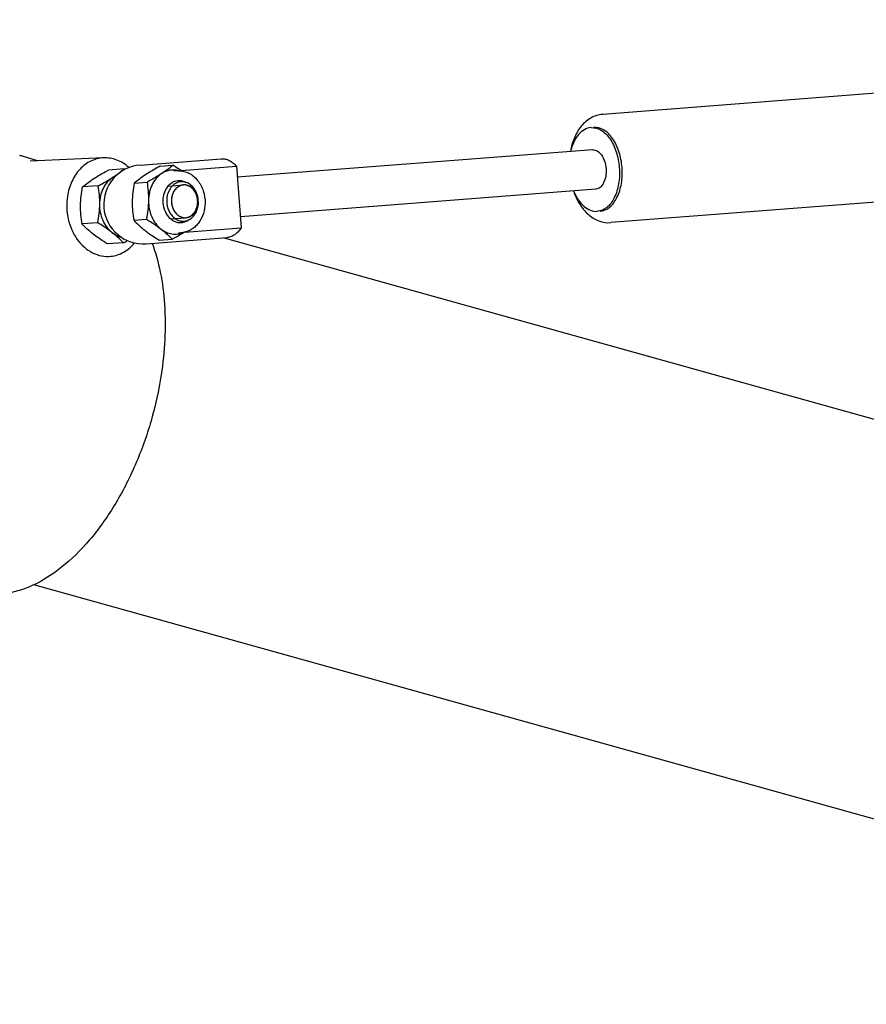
# Model space of a CAD drawing. Extents: x 0 to 420, y 0 to 297.
# Tile 10 of 13: x 337 to 361, y 112 to 140. Entities that reach past the tile are written whole.
import ezdxf

# ---------------------------------------------------------------- set-up
doc = ezdxf.new("R2010")
doc.units = 0
doc.header["$LTSCALE"] = 23.1
for name, color, linetype in [('102182_DXF_CONTINUOUS_LINE', 7, 'CONTINUOUS'), ('105-561-01_DXF_CONTINUOUS_', 7, 'CONTINUOUS'), ('9900055_DXF_CONTINUOUS_LIN', 7, 'CONTINUOUS'), ('9900438_DXF_CONTINUOUS_LIN', 7, 'CONTINUOUS'), ('GAS_SPRING_BDXF_CONTINUOUS', 7, 'CONTINUOUS'), ('LOCK_NUT_M8_DXF_CONTINUOUS', 7, 'CONTINUOUS')]:
    doc.layers.add(name, color=color, linetype=linetype)

msp = doc.modelspace()

# ---------------------------------------------------------------- linework, layer by layer
at = {"layer": '102182_DXF_CONTINUOUS_LINE', "color": 7, "linetype": 'CONTINUOUS'}
for p, q in [((382.547, 122.902), (342.682, 134.033)), ((379.633, 112.468), (337.362, 124.27))]:
    msp.add_line(p, q, dxfattribs=at)
at = {"layer": '105-561-01_DXF_CONTINUOUS_', "color": 7, "linetype": 'CONTINUOUS'}
for p, q in [((337.467, 136.2), (337.066, 136.321)), ((339.321, 136.283), (337.255, 136.19)), ((339.467, 133.507), (339.467, 133.507))]:
    msp.add_line(p, q, dxfattribs=at)
msp.add_arc((336.345, 133.937), 2.491, 73.1771, 75.6231, dxfattribs=at)
for points, knots in [([(339.321, 136.283), (339.2, 136.277), (338.95, 136.213), (338.636, 135.973), (338.407, 135.622), (338.327, 135.346), (338.304, 135.202)], [0, 0, 0, 0, 0.22839, 0.468187, 0.725862, 1, 1, 1, 1]), ([(340.034, 136.009), (339.935, 136.099), (339.711, 136.243), (339.447, 136.289), (339.321, 136.283)], [0, 0, 0, 0, 0.514224, 1, 1, 1, 1]), ([(338.304, 135.202), (338.272, 134.989), (338.284, 134.658), (338.418, 134.253), (338.571, 133.983), (338.769, 133.762), (339.004, 133.602), (339.261, 133.512), (339.44, 133.504), (339.527, 133.513)], [0, 0, 0, 0, 0.271367, 0.405811, 0.535853, 0.659964, 0.777776, 0.890325, 1, 1, 1, 1]), ([(339.527, 133.513), (339.652, 133.526), (339.907, 133.61), (340.106, 133.786), (340.191, 133.889)], [0, 0, 0, 0, 0.485773, 1, 1, 1, 1]), ([(340.686, 133.879), (340.784, 133.615), (340.939, 133.047), (341.097, 131.807), (341.042, 130.833), (340.941, 130.18)], [0, 0, 0, 0, 0.225643, 0.469821, 1, 1, 1, 1]), ([(340.941, 130.18), (340.874, 129.742), (340.683, 128.876), (340.24, 127.638), (339.66, 126.506), (338.968, 125.532), (338.195, 124.76), (337.37, 124.226), (336.644, 124.003), (336.088, 123.985), (335.823, 124.026), (335.696, 124.059)], [0, 0, 0, 0, 0.149995, 0.299671, 0.444304, 0.579714, 0.702838, 0.812419, 0.909819, 0.955444, 1, 1, 1, 1])]:
    msp.add_open_spline(points, degree=3, knots=knots, dxfattribs=at)
at = {"layer": '9900055_DXF_CONTINUOUS_LIN', "color": 7, "linetype": 'CONTINUOUS'}
for p, q in [((339.902, 135.973), (339.458, 135.94)), ((339.172, 135.495), (338.729, 135.463)), ((339.16, 134.455), (338.717, 134.422)), ((339.878, 133.892), (339.434, 133.859))]:
    msp.add_line(p, q, dxfattribs=at)
for centre, radius, start, end in [((336.334, 130.146), 6.833, 58.3046, 58.5264), ((335.991, 141.104), 8.192, 298.3189, 299.2293)]:
    msp.add_arc(centre, radius, start, end, dxfattribs=at)
for points, knots in [([(339.045, 135.698), (339.077, 135.718), (339.212, 135.804), (339.351, 135.882), (339.458, 135.94)], [0, 0, 0, 0, 0.236915, 1, 1, 1, 1]), ([(339.585, 135.738), (339.643, 135.776), (339.751, 135.851), (339.854, 135.933), (339.902, 135.973)], [0, 0, 0, 0, 0.529787, 1, 1, 1, 1]), ([(339.683, 135.791), (339.675, 135.787), (339.641, 135.772), (339.608, 135.753), (339.585, 135.738)], [0, 0, 0, 0, 0.247893, 1, 1, 1, 1]), ([(338.674, 134.939), (338.675, 135.027), (338.687, 135.203), (338.713, 135.376), (338.729, 135.463)], [0, 0, 0, 0, 0.501592, 1, 1, 1, 1]), ([(338.729, 135.463), (338.776, 135.503), (338.879, 135.584), (338.987, 135.66), (339.045, 135.698)], [0, 0, 0, 0, 0.470213, 1, 1, 1, 1]), ([(339.172, 135.495), (339.209, 135.515), (339.349, 135.592), (339.486, 135.673), (339.585, 135.738)], [0, 0, 0, 0, 0.260871, 1, 1, 1, 1]), ([(339.214, 134.979), (339.215, 135.066), (339.208, 135.239), (339.186, 135.411), (339.172, 135.495)], [0, 0, 0, 0, 0.50523, 1, 1, 1, 1]), ([(339.214, 134.979), (339.215, 135.057), (339.233, 135.21), (339.307, 135.424), (339.423, 135.606), (339.528, 135.701), (339.585, 135.738)], [0, 0, 0, 0, 0.266294, 0.523962, 0.768886, 1, 1, 1, 1]), ([(338.717, 134.422), (338.703, 134.507), (338.68, 134.678), (338.673, 134.852), (338.674, 134.939)], [0, 0, 0, 0, 0.49477, 1, 1, 1, 1]), ([(339.16, 134.455), (339.176, 134.541), (339.202, 134.715), (339.213, 134.891), (339.214, 134.979)], [0, 0, 0, 0, 0.498408, 1, 1, 1, 1]), ([(339.567, 134.177), (339.511, 134.221), (339.409, 134.327), (339.297, 134.522), (339.228, 134.744), (339.213, 134.9), (339.214, 134.979)], [0, 0, 0, 0, 0.234835, 0.482466, 0.739369, 1, 1, 1, 1]), ([(339.027, 134.137), (338.969, 134.183), (338.862, 134.274), (338.762, 134.373), (338.717, 134.422)], [0, 0, 0, 0, 0.523886, 1, 1, 1, 1]), ([(339.567, 134.177), (339.536, 134.202), (339.405, 134.3), (339.267, 134.39), (339.16, 134.455)], [0, 0, 0, 0, 0.239566, 1, 1, 1, 1]), ([(339.434, 133.859), (339.398, 133.882), (339.259, 133.969), (339.123, 134.062), (339.027, 134.137)], [0, 0, 0, 0, 0.2586, 1, 1, 1, 1]), ([(339.567, 134.177), (339.604, 134.148), (339.682, 134.098), (339.769, 134.065), (339.813, 134.054)], [0, 0, 0, 0, 0.508953, 1, 1, 1, 1]), ([(339.878, 133.892), (339.832, 133.941), (339.732, 134.041), (339.625, 134.132), (339.567, 134.177)], [0, 0, 0, 0, 0.476114, 1, 1, 1, 1])]:
    msp.add_open_spline(points, degree=3, knots=knots, dxfattribs=at)
at = {"layer": '9900438_DXF_CONTINUOUS_LIN', "color": 2, "linetype": 'CONTINUOUS'}
for p, q in [((341.134, 135.488), (341.564, 135.52)), ((341.202, 134.567), (341.632, 134.599))]:
    msp.add_line(p, q, dxfattribs=at)
at = {"layer": '9900438_DXF_CONTINUOUS_LIN', "color": 7, "linetype": 'CONTINUOUS'}
for centre, start, end in [((341.583, 135.205), 72.0026, 76.7977), ((341.614, 134.914), 252.0026, 256.7977)]:
    msp.add_arc(centre, 0.316, start, end, dxfattribs=at)
for points, knots in [([(341.501, 135.609), (341.453, 135.606), (341.355, 135.578), (341.233, 135.481), (341.144, 135.343), (341.113, 135.234), (341.104, 135.177)], [0, 0, 0, 0, 0.228385, 0.468487, 0.726206, 1, 1, 1, 1]), ([(341.552, 135.518), (341.513, 135.513), (341.435, 135.488), (341.338, 135.408), (341.267, 135.295), (341.242, 135.207), (341.235, 135.161)], [0, 0, 0, 0, 0.228437, 0.468964, 0.726721, 1, 1, 1, 1]), ([(341.642, 135.592), (341.63, 135.595), (341.584, 135.608), (341.536, 135.612), (341.501, 135.609)], [0, 0, 0, 0, 0.253566, 1, 1, 1, 1]), ([(341.655, 135.512), (341.646, 135.514), (341.613, 135.52), (341.578, 135.521), (341.552, 135.518)], [0, 0, 0, 0, 0.252325, 1, 1, 1, 1]), ([(341.979, 134.933), (341.99, 135.003), (341.989, 135.145), (341.927, 135.344), (341.809, 135.505), (341.699, 135.573), (341.642, 135.592)], [0, 0, 0, 0, 0.265399, 0.527142, 0.773467, 1, 1, 1, 1]), ([(341.961, 134.958), (341.97, 135.016), (341.97, 135.134), (341.917, 135.299), (341.82, 135.433), (341.728, 135.489), (341.68, 135.505)], [0, 0, 0, 0, 0.265458, 0.527227, 0.773523, 1, 1, 1, 1]), ([(341.104, 135.177), (341.091, 135.093), (341.096, 134.962), (341.148, 134.802), (341.225, 134.663), (341.34, 134.555), (341.478, 134.504), (341.549, 134.498), (341.583, 134.501)], [0, 0, 0, 0, 0.271411, 0.405968, 0.536245, 0.777271, 0.890179, 1, 1, 1, 1]), ([(341.235, 135.161), (341.226, 135.103), (341.227, 134.984), (341.279, 134.819), (341.376, 134.686), (341.469, 134.629), (341.516, 134.614)], [0, 0, 0, 0, 0.265458, 0.527227, 0.773523, 1, 1, 1, 1]), ([(341.619, 134.599), (341.66, 134.6), (341.743, 134.62), (341.85, 134.7), (341.927, 134.817), (341.954, 134.909), (341.961, 134.958)], [0, 0, 0, 0, 0.22841, 0.468031, 0.725662, 1, 1, 1, 1]), ([(341.719, 134.539), (341.753, 134.556), (341.817, 134.601), (341.923, 134.726), (341.966, 134.849), (341.979, 134.933)], [0, 0, 0, 0, 0.23211, 0.476697, 1, 1, 1, 1]), ([(341.583, 134.501), (341.595, 134.502), (341.641, 134.508), (341.687, 134.523), (341.719, 134.539)], [0, 0, 0, 0, 0.248465, 1, 1, 1, 1])]:
    msp.add_open_spline(points, degree=3, knots=knots, dxfattribs=at)
at = {"layer": '9900438_DXF_CONTINUOUS_LIN', "color": 2, "linetype": 'CONTINUOUS'}
for points, knots in [([(341.56, 135.519), (341.554, 135.518), (341.544, 135.516), (341.53, 135.513), (341.52, 135.511), (341.512, 135.509), (341.505, 135.507), (341.5, 135.506), (341.496, 135.505), (341.492, 135.505), (341.489, 135.504), (341.488, 135.504), (341.486, 135.504), (341.485, 135.503), (341.483, 135.502), (341.48, 135.5), (341.476, 135.498), (341.471, 135.496), (341.462, 135.492), (341.452, 135.487), (341.442, 135.482), (341.436, 135.478), (341.431, 135.476), (341.427, 135.474), (341.424, 135.473), (341.422, 135.471), (341.42, 135.47), (341.419, 135.47), (341.418, 135.469), (341.416, 135.468), (341.415, 135.467), (341.412, 135.465), (341.41, 135.463), (341.405, 135.459), (341.399, 135.454), (341.391, 135.447), (341.382, 135.439), (341.373, 135.432), (341.367, 135.427), (341.363, 135.424), (341.36, 135.421), (341.358, 135.42), (341.357, 135.419), (341.356, 135.418), (341.356, 135.418), (341.355, 135.417), (341.354, 135.416), (341.353, 135.414), (341.35, 135.411), (341.346, 135.406), (341.342, 135.4), (341.336, 135.392), (341.33, 135.385), (341.325, 135.378), (341.319, 135.37), (341.314, 135.364), (341.31, 135.359), (341.308, 135.356), (341.306, 135.354), (341.305, 135.353), (341.305, 135.352), (341.304, 135.352), (341.304, 135.351), (341.303, 135.35), (341.302, 135.347), (341.3, 135.344), (341.297, 135.338), (341.294, 135.331), (341.288, 135.32), (341.282, 135.308), (341.277, 135.297), (341.273, 135.29), (341.27, 135.284), (341.268, 135.281), (341.267, 135.278), (341.266, 135.276), (341.265, 135.274), (341.264, 135.272), (341.264, 135.27), (341.263, 135.266), (341.261, 135.262), (341.26, 135.257), (341.258, 135.251), (341.256, 135.243), (341.252, 135.23), (341.248, 135.217), (341.245, 135.206), (341.243, 135.2), (341.242, 135.195), (341.241, 135.191), (341.24, 135.189), (341.239, 135.187), (341.239, 135.185), (341.239, 135.183), (341.238, 135.18), (341.238, 135.176), (341.237, 135.171), (341.237, 135.164), (341.235, 135.152), (341.234, 135.139), (341.232, 135.126), (341.231, 135.117), (341.23, 135.111), (341.23, 135.106), (341.229, 135.101), (341.229, 135.098), (341.228, 135.097), (341.228, 135.096), (341.228, 135.094), (341.228, 135.093), (341.229, 135.089), (341.229, 135.085), (341.229, 135.08), (341.229, 135.073), (341.23, 135.064), (341.23, 135.051), (341.231, 135.037), (341.232, 135.025), (341.232, 135.018), (341.232, 135.013), (341.232, 135.008), (341.232, 135.005), (341.233, 135.003), (341.233, 135.001), (341.233, 134.999), (341.234, 134.996), (341.234, 134.992), (341.236, 134.987), (341.237, 134.981), (341.239, 134.969), (341.242, 134.956), (341.245, 134.943), (341.247, 134.934), (341.248, 134.928), (341.249, 134.923), (341.25, 134.918), (341.251, 134.914), (341.252, 134.911), (341.252, 134.91), (341.253, 134.908), (341.254, 134.906), (341.255, 134.903), (341.256, 134.899), (341.26, 134.889), (341.266, 134.875), (341.272, 134.86), (341.277, 134.848), (341.28, 134.84), (341.282, 134.834), (341.284, 134.83), (341.285, 134.827), (341.285, 134.826), (341.286, 134.825), (341.286, 134.824), (341.287, 134.824), (341.287, 134.822), (341.289, 134.82), (341.291, 134.816), (341.294, 134.811), (341.299, 134.804), (341.304, 134.795), (341.309, 134.787), (341.314, 134.779), (341.319, 134.77), (341.324, 134.763), (341.327, 134.758), (341.329, 134.754), (341.331, 134.752), (341.332, 134.75), (341.332, 134.75), (341.333, 134.749), (341.333, 134.748), (341.334, 134.747), (341.336, 134.745), (341.338, 134.742), (341.343, 134.738), (341.348, 134.732), (341.356, 134.723), (341.365, 134.714), (341.373, 134.705), (341.378, 134.699), (341.382, 134.695), (341.385, 134.692), (341.387, 134.69), (341.389, 134.688), (341.39, 134.686), (341.391, 134.686), (341.392, 134.685), (341.394, 134.684), (341.396, 134.682), (341.399, 134.68), (341.403, 134.677), (341.408, 134.674), (341.414, 134.67), (341.423, 134.663), (341.433, 134.656), (341.441, 134.65), (341.446, 134.646), (341.45, 134.644), (341.453, 134.642), (341.455, 134.64), (341.456, 134.639), (341.457, 134.639), (341.459, 134.638), (341.462, 134.637), (341.465, 134.636), (341.469, 134.634), (341.474, 134.632), (341.481, 134.629), (341.489, 134.626), (341.499, 134.621), (341.513, 134.616), (341.523, 134.611), (341.529, 134.609)], [0, 0, 0, 0, 0.015625, 0.03125, 0.039062, 0.046875, 0.054688, 0.058594, 0.0625, 0.066406, 0.068359, 0.070312, 0.071289, 0.072266, 0.074219, 0.078125, 0.082031, 0.085938, 0.09375, 0.109375, 0.117188, 0.125, 0.128906, 0.132812, 0.136719, 0.138672, 0.140625, 0.141602, 0.142578, 0.144531, 0.146484, 0.148438, 0.152344, 0.15625, 0.164062, 0.171875, 0.1875, 0.195312, 0.203125, 0.207031, 0.210938, 0.212891, 0.213867, 0.214355, 0.214844, 0.21582, 0.216797, 0.21875, 0.222656, 0.226562, 0.234375, 0.242188, 0.25, 0.257812, 0.265625, 0.273438, 0.277344, 0.28125, 0.283203, 0.28418, 0.285156, 0.285645, 0.286133, 0.287109, 0.289062, 0.292969, 0.296875, 0.304688, 0.3125, 0.328125, 0.335938, 0.34375, 0.347656, 0.351562, 0.353516, 0.355469, 0.357422, 0.358398, 0.359375, 0.363281, 0.367188, 0.371094, 0.375, 0.382812, 0.390625, 0.40625, 0.414062, 0.417969, 0.421875, 0.425781, 0.427734, 0.428711, 0.429688, 0.431641, 0.433594, 0.4375, 0.441406, 0.445312, 0.453125, 0.46875, 0.476562, 0.484375, 0.488281, 0.492188, 0.496094, 0.498047, 0.499023, 0.5, 0.500977, 0.501953, 0.503906, 0.507812, 0.511719, 0.515625, 0.523438, 0.53125, 0.546875, 0.554688, 0.558594, 0.5625, 0.566406, 0.568359, 0.570312, 0.571289, 0.572266, 0.574219, 0.578125, 0.582031, 0.585938, 0.59375, 0.609375, 0.617188, 0.625, 0.628906, 0.632812, 0.636719, 0.640625, 0.641602, 0.642578, 0.644531, 0.646484, 0.648438, 0.652344, 0.65625, 0.671875, 0.6875, 0.695312, 0.703125, 0.707031, 0.710938, 0.712891, 0.713867, 0.714355, 0.714844, 0.71582, 0.716797, 0.71875, 0.722656, 0.726562, 0.734375, 0.742188, 0.75, 0.757812, 0.765625, 0.773438, 0.777344, 0.78125, 0.783203, 0.78418, 0.785156, 0.785645, 0.786133, 0.787109, 0.789062, 0.792969, 0.796875, 0.804688, 0.8125, 0.828125, 0.835938, 0.84375, 0.847656, 0.851562, 0.853516, 0.855469, 0.857422, 0.858398, 0.859375, 0.861328, 0.863281, 0.867188, 0.871094, 0.875, 0.882812, 0.890625, 0.90625, 0.914062, 0.917969, 0.921875, 0.925781, 0.927734, 0.928711, 0.929688, 0.931641, 0.933594, 0.9375, 0.941406, 0.945312, 0.953125, 0.960938, 0.96875, 0.984375, 1, 1, 1, 1]), ([(341.668, 135.509), (341.666, 135.51), (341.661, 135.511), (341.656, 135.512), (341.653, 135.513), (341.651, 135.514), (341.648, 135.514), (341.646, 135.515), (341.641, 135.515), (341.637, 135.516), (341.632, 135.517), (341.628, 135.518), (341.623, 135.518), (341.618, 135.519), (341.615, 135.519), (341.612, 135.519), (341.607, 135.52), (341.603, 135.52), (341.598, 135.52), (341.594, 135.52), (341.589, 135.52), (341.585, 135.52), (341.582, 135.52), (341.58, 135.521), (341.577, 135.52), (341.573, 135.52), (341.567, 135.52), (341.562, 135.52), (341.56, 135.519)], [0, 0, 0, 0, 0.0625, 0.125, 0.15625, 0.171875, 0.1875, 0.21875, 0.25, 0.3125, 0.34375, 0.375, 0.4375, 0.46875, 0.5, 0.53125, 0.5625, 0.625, 0.65625, 0.6875, 0.75, 0.78125, 0.8125, 0.828125, 0.84375, 0.875, 0.9375, 1, 1, 1, 1]), ([(341.637, 134.599), (341.642, 134.6), (341.653, 134.603), (341.666, 134.605), (341.677, 134.608), (341.685, 134.61), (341.692, 134.611), (341.697, 134.612), (341.701, 134.613), (341.704, 134.614), (341.707, 134.614), (341.709, 134.615), (341.71, 134.615), (341.711, 134.616), (341.713, 134.617), (341.716, 134.618), (341.72, 134.62), (341.725, 134.623), (341.734, 134.627), (341.744, 134.632), (341.754, 134.637), (341.76, 134.64), (341.765, 134.643), (341.769, 134.644), (341.772, 134.646), (341.775, 134.647), (341.776, 134.648), (341.777, 134.649), (341.779, 134.649), (341.78, 134.65), (341.782, 134.652), (341.784, 134.654), (341.787, 134.656), (341.791, 134.66), (341.797, 134.664), (341.806, 134.672), (341.815, 134.679), (341.824, 134.687), (341.829, 134.691), (341.834, 134.695), (341.837, 134.697), (341.839, 134.699), (341.84, 134.7), (341.84, 134.7), (341.841, 134.701), (341.841, 134.702), (341.842, 134.703), (341.844, 134.705), (341.846, 134.708), (341.85, 134.713), (341.855, 134.719), (341.86, 134.726), (341.866, 134.734), (341.872, 134.741), (341.878, 134.748), (341.882, 134.754), (341.886, 134.759), (341.889, 134.762), (341.89, 134.764), (341.891, 134.765), (341.892, 134.766), (341.892, 134.767), (341.893, 134.768), (341.893, 134.769), (341.894, 134.771), (341.896, 134.775), (341.899, 134.78), (341.903, 134.788), (341.908, 134.799), (341.914, 134.81), (341.92, 134.822), (341.923, 134.829), (341.926, 134.834), (341.928, 134.838), (341.929, 134.841), (341.931, 134.843), (341.931, 134.845), (341.932, 134.846), (341.933, 134.849), (341.934, 134.852), (341.935, 134.857), (341.936, 134.862), (341.938, 134.868), (341.941, 134.876), (341.944, 134.888), (341.948, 134.901), (341.951, 134.912), (341.953, 134.918), (341.955, 134.923), (341.956, 134.927), (341.957, 134.93), (341.957, 134.931), (341.957, 134.933), (341.958, 134.935), (341.958, 134.938), (341.958, 134.943), (341.959, 134.948), (341.96, 134.954), (341.961, 134.966), (341.963, 134.979), (341.964, 134.993), (341.965, 135.001), (341.966, 135.008), (341.967, 135.013), (341.967, 135.017), (341.968, 135.02), (341.968, 135.022), (341.968, 135.023), (341.968, 135.024), (341.968, 135.026), (341.968, 135.029), (341.968, 135.033), (341.967, 135.038), (341.967, 135.045), (341.967, 135.054), (341.966, 135.068), (341.965, 135.082), (341.965, 135.094), (341.964, 135.101), (341.964, 135.106), (341.964, 135.11), (341.964, 135.114), (341.964, 135.116), (341.964, 135.118), (341.963, 135.119), (341.963, 135.122), (341.962, 135.126), (341.961, 135.131), (341.959, 135.138), (341.957, 135.149), (341.954, 135.163), (341.951, 135.176), (341.95, 135.184), (341.948, 135.191), (341.947, 135.196), (341.946, 135.201), (341.945, 135.204), (341.945, 135.207), (341.944, 135.209), (341.944, 135.211), (341.943, 135.213), (341.941, 135.216), (341.94, 135.22), (341.936, 135.229), (341.931, 135.243), (341.925, 135.258), (341.92, 135.271), (341.917, 135.279), (341.914, 135.285), (341.913, 135.289), (341.912, 135.291), (341.911, 135.293), (341.911, 135.293), (341.91, 135.294), (341.91, 135.295), (341.909, 135.296), (341.907, 135.299), (341.905, 135.302), (341.902, 135.308), (341.898, 135.315), (341.892, 135.323), (341.887, 135.331), (341.882, 135.34), (341.877, 135.348), (341.873, 135.355), (341.869, 135.361), (341.867, 135.364), (341.866, 135.367), (341.865, 135.368), (341.864, 135.369), (341.864, 135.37), (341.863, 135.37), (341.862, 135.371), (341.86, 135.373), (341.858, 135.376), (341.854, 135.381), (341.848, 135.386), (341.84, 135.395), (341.832, 135.404), (341.823, 135.413), (341.818, 135.419), (341.814, 135.424), (341.811, 135.427), (341.809, 135.429), (341.808, 135.43), (341.806, 135.432), (341.805, 135.433), (341.804, 135.434), (341.803, 135.435), (341.8, 135.436), (341.797, 135.439), (341.794, 135.441), (341.789, 135.445), (341.783, 135.449), (341.773, 135.456), (341.764, 135.463), (341.755, 135.469), (341.75, 135.472), (341.747, 135.475), (341.744, 135.477), (341.742, 135.478), (341.74, 135.479), (341.739, 135.48), (341.737, 135.48), (341.735, 135.481), (341.731, 135.483), (341.727, 135.484), (341.722, 135.487), (341.716, 135.489), (341.708, 135.493), (341.697, 135.497), (341.684, 135.503), (341.673, 135.507), (341.668, 135.509)], [0, 0, 0, 0, 0.015625, 0.03125, 0.039062, 0.046875, 0.054688, 0.058594, 0.0625, 0.066406, 0.068359, 0.070312, 0.071289, 0.072266, 0.074219, 0.078125, 0.082031, 0.085938, 0.09375, 0.109375, 0.117188, 0.125, 0.128906, 0.132812, 0.136719, 0.138672, 0.140625, 0.141602, 0.142578, 0.144531, 0.146484, 0.148438, 0.152344, 0.15625, 0.164062, 0.171875, 0.1875, 0.195312, 0.203125, 0.207031, 0.210938, 0.212891, 0.213867, 0.214355, 0.214844, 0.21582, 0.216797, 0.21875, 0.222656, 0.226562, 0.234375, 0.242188, 0.25, 0.257812, 0.265625, 0.273438, 0.277344, 0.28125, 0.283203, 0.28418, 0.285156, 0.285645, 0.286133, 0.287109, 0.289062, 0.292969, 0.296875, 0.304688, 0.3125, 0.328125, 0.335938, 0.34375, 0.347656, 0.351562, 0.353516, 0.355469, 0.357422, 0.358398, 0.359375, 0.363281, 0.367188, 0.371094, 0.375, 0.382812, 0.390625, 0.40625, 0.414062, 0.417969, 0.421875, 0.425781, 0.427734, 0.428711, 0.429688, 0.431641, 0.433594, 0.4375, 0.441406, 0.445312, 0.453125, 0.46875, 0.476562, 0.484375, 0.488281, 0.492188, 0.496094, 0.498047, 0.499023, 0.5, 0.500977, 0.501953, 0.503906, 0.507812, 0.511719, 0.515625, 0.523438, 0.53125, 0.546875, 0.554688, 0.558594, 0.5625, 0.566406, 0.568359, 0.570312, 0.571289, 0.572266, 0.574219, 0.578125, 0.582031, 0.585938, 0.59375, 0.609375, 0.617188, 0.625, 0.628906, 0.632812, 0.636719, 0.640625, 0.641602, 0.642578, 0.644531, 0.646484, 0.648438, 0.652344, 0.65625, 0.671875, 0.6875, 0.695312, 0.703125, 0.707031, 0.710938, 0.712891, 0.713867, 0.714355, 0.714844, 0.71582, 0.716797, 0.71875, 0.722656, 0.726562, 0.734375, 0.742188, 0.75, 0.757812, 0.765625, 0.773438, 0.777344, 0.78125, 0.783203, 0.78418, 0.785156, 0.785645, 0.786133, 0.787109, 0.789062, 0.792969, 0.796875, 0.804688, 0.8125, 0.828125, 0.835938, 0.84375, 0.847656, 0.851562, 0.853516, 0.855469, 0.857422, 0.858398, 0.859375, 0.861328, 0.863281, 0.867188, 0.871094, 0.875, 0.882812, 0.890625, 0.90625, 0.914062, 0.917969, 0.921875, 0.925781, 0.927734, 0.928711, 0.929688, 0.931641, 0.933594, 0.9375, 0.941406, 0.945312, 0.953125, 0.960938, 0.96875, 0.984375, 1, 1, 1, 1]), ([(341.529, 134.609), (341.533, 134.608), (341.537, 134.607), (341.543, 134.606), (341.547, 134.605), (341.552, 134.604), (341.556, 134.603), (341.56, 134.602), (341.564, 134.602), (341.568, 134.601), (341.572, 134.6), (341.575, 134.6), (341.578, 134.6), (341.582, 134.599), (341.585, 134.599), (341.589, 134.599), (341.593, 134.598), (341.598, 134.598), (341.603, 134.598), (341.607, 134.598), (341.613, 134.598), (341.617, 134.598), (341.621, 134.598)], [0, 0, 0, 0, 0.125, 0.15625, 0.1875, 0.25, 0.3125, 0.34375, 0.375, 0.4375, 0.46875, 0.5, 0.53125, 0.5625, 0.625, 0.65625, 0.6875, 0.75, 0.8125, 0.84375, 0.875, 1, 1, 1, 1]), ([(341.621, 134.598), (341.621, 134.598), (341.622, 134.598), (341.622, 134.598), (341.622, 134.598), (341.623, 134.598), (341.623, 134.598), (341.624, 134.598), (341.626, 134.598), (341.628, 134.598), (341.63, 134.598), (341.631, 134.599), (341.632, 134.599), (341.633, 134.599), (341.633, 134.599), (341.634, 134.599), (341.635, 134.599), (341.636, 134.599), (341.637, 134.599)], [0, 0, 0, 0, 0.0625, 0.125, 0.15625, 0.1875, 0.21875, 0.25, 0.375, 0.5, 0.625, 0.75, 0.78125, 0.8125, 0.84375, 0.875, 0.9375, 1, 1, 1, 1])]:
    msp.add_open_spline(points, degree=3, knots=knots, dxfattribs=at)
at = {"layer": '9900438_DXF_CONTINUOUS_LIN', "color": 7, "linetype": 'CONTINUOUS'}
msp.add_open_spline([(341.542, 134.607), (341.567, 134.601), (341.593, 134.598), (341.619, 134.599)], degree=3, dxfattribs=at)
at = {"layer": 'GAS_SPRING_BDXF_CONTINUOUS', "color": 7, "linetype": 'CONTINUOUS'}
for p, q in [((387.75, 140.169), (353.353, 137.506)), ((387.982, 137.123), (353.585, 134.459)), ((353.072, 136.509), (343.081, 135.735)), ((340.35, 136.081), (342.623, 136.257)), ((341.504, 135.924), (343.058, 136.045)), ((343.058, 136.045), (343.189, 134.315)), ((353.156, 135.401), (343.166, 134.627)), ((341.609, 134.193), (343.189, 134.315)), ((340.522, 133.865), (342.794, 134.041))]:
    msp.add_line(p, q, dxfattribs=at)
for centre, radius, start, end in [((340.436, 134.973), 1.111, 94.4281, 274.238), ((340.483, 134.358), 0.494, 274.0718, 274.4993)]:
    msp.add_arc(centre, radius, start, end, dxfattribs=at)
for points, knots in [([(353.351, 137.506), (353.235, 137.497), (353.003, 137.423), (352.729, 137.178), (352.538, 136.846), (352.467, 136.593), (352.443, 136.461)], [0, 0, 0, 0, 0.234182, 0.473944, 0.727582, 1, 1, 1, 1]), ([(353.024, 137.132), (352.96, 137.127), (352.825, 137.084), (352.657, 136.936), (352.526, 136.721), (352.47, 136.552), (352.449, 136.461)], [0, 0, 0, 0, 0.206384, 0.435905, 0.700518, 1, 1, 1, 1]), ([(353.024, 137.132), (353.119, 137.139), (353.335, 137.076), (353.58, 136.816), (353.753, 136.446), (353.837, 136.009), (353.821, 135.564), (353.705, 135.172), (353.503, 134.879), (353.298, 134.785), (353.204, 134.778)], [0, 0, 0, 0, 0.095383, 0.210347, 0.348281, 0.500321, 0.652285, 0.790016, 0.904738, 1, 1, 1, 1]), ([(353.281, 134.784), (353.376, 134.791), (353.58, 134.885), (353.783, 135.178), (353.898, 135.57), (353.914, 136.015), (353.831, 136.452), (353.658, 136.822), (353.413, 137.082), (353.197, 137.145), (353.102, 137.138)], [0, 0, 0, 0, 0.095259, 0.209982, 0.347716, 0.499679, 0.651718, 0.789654, 0.904619, 1, 1, 1, 1]), ([(353.072, 136.509), (353.116, 136.512), (353.218, 136.482), (353.333, 136.36), (353.415, 136.186), (353.454, 135.98), (353.446, 135.771), (353.392, 135.587), (353.297, 135.449), (353.201, 135.404), (353.156, 135.401)], [0, 0, 0, 0, 0.095385, 0.210349, 0.348283, 0.500321, 0.652283, 0.790015, 0.904736, 1, 1, 1, 1]), ([(342.623, 136.257), (342.66, 136.26), (342.739, 136.255), (342.853, 136.214), (342.962, 136.143), (343.027, 136.08), (343.058, 136.045)], [0, 0, 0, 0, 0.226187, 0.463262, 0.719604, 1, 1, 1, 1]), ([(352.529, 135.352), (352.573, 135.225), (352.682, 134.987), (352.921, 134.688), (353.229, 134.488), (353.469, 134.45), (353.584, 134.459)], [0, 0, 0, 0, 0.272416, 0.526064, 0.765806, 1, 1, 1, 1]), ([(352.535, 135.352), (352.57, 135.266), (352.651, 135.108), (352.812, 134.917), (353, 134.796), (353.139, 134.773), (353.204, 134.778)], [0, 0, 0, 0, 0.299327, 0.563954, 0.7936, 1, 1, 1, 1]), ([(343.189, 134.315), (343.164, 134.276), (343.111, 134.204), (343.014, 134.118), (342.908, 134.061), (342.832, 134.044), (342.794, 134.041)], [0, 0, 0, 0, 0.280158, 0.536429, 0.773604, 1, 1, 1, 1])]:
    msp.add_open_spline(points, degree=3, knots=knots, dxfattribs=at)
at = {"layer": 'LOCK_NUT_M8_DXF_CONTINUOUS', "color": 7, "linetype": 'CONTINUOUS'}
for p, q in [((340.911, 136.048), (341.271, 136.074)), ((341.432, 135.92), (341.301, 135.919)), ((341.434, 135.92), (341.432, 135.921)), ((340.181, 135.57), (340.542, 135.597)), ((340.17, 134.53), (340.53, 134.557)), ((341.561, 134.184), (341.431, 134.165)), ((341.561, 134.183), (341.563, 134.184)), ((340.887, 133.967), (341.247, 133.994))]:
    msp.add_line(p, q, dxfattribs=at)
msp.add_arc((339.238, 137.956), 4.439, 301.6298, 301.9131, dxfattribs=at)
for points, knots in [([(340.911, 136.048), (340.875, 136.028), (340.735, 135.951), (340.597, 135.87), (340.498, 135.805)], [0, 0, 0, 0, 0.260871, 1, 1, 1, 1]), ([(341.271, 136.074), (341.224, 136.035), (341.121, 135.953), (341.013, 135.877), (340.955, 135.839)], [0, 0, 0, 0, 0.470213, 1, 1, 1, 1]), ([(341.519, 135.914), (341.499, 135.928), (341.418, 135.983), (341.335, 136.036), (341.271, 136.074)], [0, 0, 0, 0, 0.245647, 1, 1, 1, 1]), ([(340.498, 135.805), (340.44, 135.767), (340.332, 135.692), (340.229, 135.61), (340.181, 135.57)], [0, 0, 0, 0, 0.529787, 1, 1, 1, 1]), ([(340.955, 135.839), (340.923, 135.819), (340.788, 135.733), (340.649, 135.655), (340.542, 135.597)], [0, 0, 0, 0, 0.236915, 1, 1, 1, 1]), ([(340.955, 135.839), (340.898, 135.802), (340.793, 135.708), (340.676, 135.526), (340.602, 135.312), (340.585, 135.158), (340.584, 135.08)], [0, 0, 0, 0, 0.231114, 0.476038, 0.733706, 1, 1, 1, 1]), ([(341.432, 135.921), (341.392, 135.931), (341.31, 135.943), (341.186, 135.936), (341.065, 135.902), (340.99, 135.862), (340.955, 135.839)], [0, 0, 0, 0, 0.249406, 0.496605, 0.745563, 1, 1, 1, 1]), ([(341.432, 135.92), (341.482, 135.92), (341.582, 135.908), (341.725, 135.854), (341.856, 135.767), (341.969, 135.651), (342.06, 135.512), (342.15, 135.301), (342.177, 135.127), (342.175, 135.011)], [0, 0, 0, 0, 0.114338, 0.230687, 0.350317, 0.473972, 0.601724, 0.73297, 1, 1, 1, 1]), ([(340.181, 135.57), (340.166, 135.484), (340.139, 135.31), (340.128, 135.135), (340.127, 135.047)], [0, 0, 0, 0, 0.498408, 1, 1, 1, 1]), ([(340.542, 135.597), (340.555, 135.513), (340.578, 135.341), (340.585, 135.168), (340.584, 135.08)], [0, 0, 0, 0, 0.49477, 1, 1, 1, 1]), ([(340.998, 135.081), (340.998, 135.153), (341.02, 135.294), (341.11, 135.476), (341.226, 135.585), (341.332, 135.632), (341.386, 135.642), (341.413, 135.644)], [0, 0, 0, 0, 0.284884, 0.549343, 0.785148, 0.894217, 1, 1, 1, 1]), ([(341.413, 135.644), (341.452, 135.647), (341.532, 135.641), (341.607, 135.611), (341.642, 135.591)], [0, 0, 0, 0, 0.492363, 1, 1, 1, 1]), ([(340.127, 135.047), (340.126, 134.959), (340.133, 134.786), (340.156, 134.614), (340.17, 134.53)], [0, 0, 0, 0, 0.50523, 1, 1, 1, 1]), ([(340.584, 135.08), (340.583, 134.992), (340.572, 134.817), (340.545, 134.643), (340.53, 134.557)], [0, 0, 0, 0, 0.501592, 1, 1, 1, 1]), ([(340.584, 135.08), (340.583, 135.002), (340.598, 134.845), (340.667, 134.623), (340.779, 134.429), (340.881, 134.323), (340.937, 134.279)], [0, 0, 0, 0, 0.260631, 0.517534, 0.765165, 1, 1, 1, 1]), ([(341.501, 134.453), (341.47, 134.451), (341.407, 134.455), (341.313, 134.486), (341.225, 134.542), (341.118, 134.649), (341.022, 134.831), (340.997, 134.996), (340.998, 135.081)], [0, 0, 0, 0, 0.103685, 0.211529, 0.326486, 0.449701, 0.716958, 1, 1, 1, 1]), ([(342.175, 135.011), (342.174, 134.911), (342.144, 134.715), (342.036, 134.494), (341.913, 134.354), (341.807, 134.27), (341.688, 134.211), (341.604, 134.19), (341.561, 134.184)], [0, 0, 0, 0, 0.267718, 0.524095, 0.647307, 0.767163, 0.884381, 1, 1, 1, 1]), ([(340.17, 134.53), (340.215, 134.481), (340.315, 134.382), (340.422, 134.29), (340.48, 134.245)], [0, 0, 0, 0, 0.476114, 1, 1, 1, 1]), ([(340.53, 134.557), (340.566, 134.534), (340.705, 134.447), (340.841, 134.354), (340.937, 134.279)], [0, 0, 0, 0, 0.2586, 1, 1, 1, 1]), ([(341.719, 134.539), (341.687, 134.514), (341.618, 134.474), (341.54, 134.456), (341.501, 134.453)], [0, 0, 0, 0, 0.507592, 1, 1, 1, 1]), ([(340.48, 134.245), (340.511, 134.221), (340.643, 134.122), (340.781, 134.032), (340.887, 133.967)], [0, 0, 0, 0, 0.239566, 1, 1, 1, 1]), ([(340.937, 134.279), (340.982, 134.243), (341.079, 134.184), (341.24, 134.135), (341.405, 134.133), (341.511, 134.162), (341.561, 134.183)], [0, 0, 0, 0, 0.260281, 0.510002, 0.754374, 1, 1, 1, 1]), ([(340.937, 134.279), (340.995, 134.233), (341.102, 134.142), (341.202, 134.043), (341.247, 133.994)], [0, 0, 0, 0, 0.523886, 1, 1, 1, 1]), ([(341.247, 133.994), (341.275, 134.009), (341.382, 134.067), (341.488, 134.128), (341.566, 134.176)], [0, 0, 0, 0, 0.257006, 1, 1, 1, 1])]:
    msp.add_open_spline(points, degree=3, knots=knots, dxfattribs=at)

doc.saveas('drawing.dxf')
